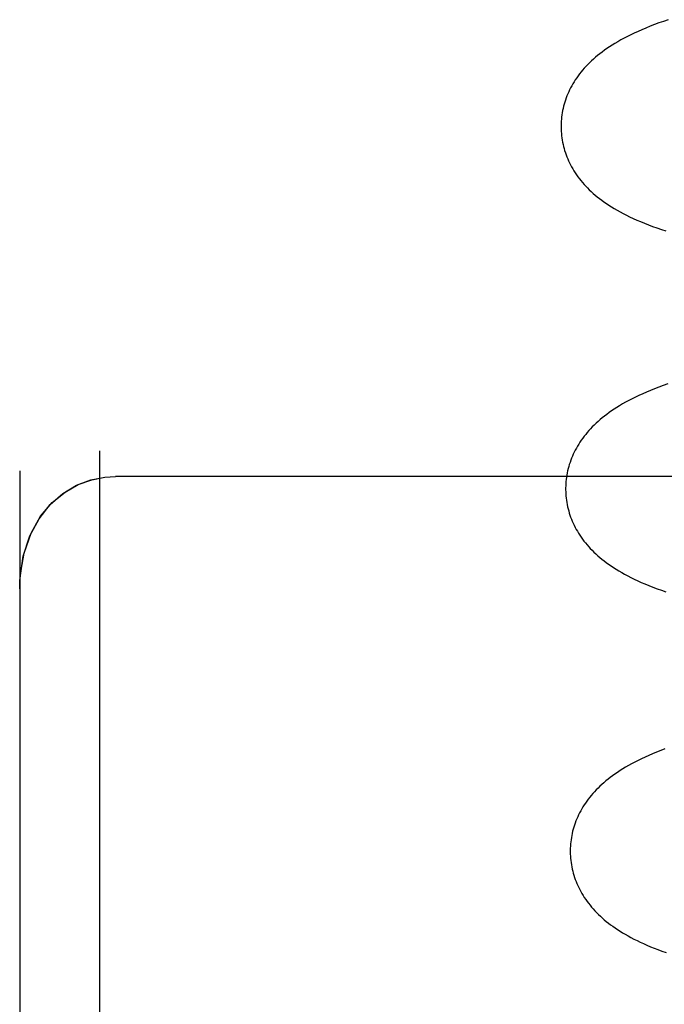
# Model space of a CAD drawing. Header units: inches. Extents: x 0 to 291, y 0 to 188.
# Tile 33 of 94: x 32.77 to 32.871, y 97.827 to 97.981. Entities that reach past the tile are written whole.
import ezdxf

# ---------------------------------------------------------------- set-up
doc = ezdxf.new("R2010")
doc.units = ezdxf.units.IN
doc.header["$LTSCALE"] = 16.01262
doc.header["$MEASUREMENT"] = 0
doc.linetypes.add('HIDDEN', pattern=[0.2, 0.1, -0.1])
doc.layers.add('DEFAULT_2', color=8, linetype='HIDDEN')

msp = doc.modelspace()

# ---------------------------------------------------------------- linework, layer by layer
at = {"layer": 'DEFAULT_2', "color": 8, "linetype": 'HIDDEN'}
for p, q in [((32.78274, 97.91332), (32.78274, 97.65911)), ((32.77024, 97.91018), (32.77024, 97.69036)), ((33.00524, 97.90931), (32.78524, 97.90931))]:
    msp.add_line(p, q, dxfattribs=at)
for points in [[(32.87182, 97.98091), (32.87108, 97.98065), (32.87035, 97.98039), (32.86964, 97.98013), (32.86897, 97.97987), (32.86831, 97.9796), (32.86769, 97.97934), (32.86708, 97.97907), (32.8665, 97.9788), (32.86594, 97.97854), (32.86541, 97.97827), (32.86489, 97.978), (32.8644, 97.97773), (32.86392, 97.97746), (32.86347, 97.97719), (32.86303, 97.97692), (32.86261, 97.97665), (32.86221, 97.97638), (32.86182, 97.97611), (32.86145, 97.97584), (32.8611, 97.97557), (32.86075, 97.97529), (32.86042, 97.97502), (32.8601, 97.97474), (32.85979, 97.97445), (32.85949, 97.97417), (32.8592, 97.97388), (32.85892, 97.97359), (32.85866, 97.9733), (32.8584, 97.973), (32.85815, 97.97271), (32.85792, 97.97241), (32.85769, 97.9721), (32.85747, 97.9718), (32.85726, 97.97149), (32.85707, 97.97118), (32.85688, 97.97087), (32.8567, 97.97056), (32.85653, 97.97024), (32.85637, 97.96992), (32.85622, 97.9696), (32.85608, 97.96928), (32.85594, 97.96896), (32.85582, 97.96864), (32.8557, 97.96831), (32.8556, 97.96799), (32.8555, 97.96766), (32.85541, 97.96733), (32.85533, 97.96699), (32.85526, 97.96666), (32.8552, 97.96633), (32.85515, 97.96599), (32.8551, 97.96565), (32.85507, 97.96532), (32.85504, 97.96498), (32.85503, 97.96464), (32.85502, 97.9643), (32.85502, 97.96401)], [(32.85502, 97.96401), (32.85503, 97.96372), (32.85504, 97.96338), (32.85507, 97.96305), (32.8551, 97.96271), (32.85515, 97.96237), (32.8552, 97.96204), (32.85526, 97.9617), (32.85533, 97.96137), (32.85541, 97.96104), (32.8555, 97.96071), (32.85559, 97.96038), (32.8557, 97.96005), (32.85581, 97.95973), (32.85594, 97.95941), (32.85607, 97.95908), (32.85621, 97.95877), (32.85636, 97.95845), (32.85652, 97.95814), (32.85668, 97.95782), (32.85686, 97.95751), (32.85705, 97.9572), (32.85725, 97.95689), (32.85745, 97.95659), (32.85767, 97.95629), (32.85789, 97.95599), (32.85813, 97.95569), (32.85837, 97.9554), (32.85863, 97.9551), (32.85889, 97.95482), (32.85917, 97.95453), (32.85945, 97.95425), (32.85974, 97.95397), (32.86005, 97.95369), (32.86037, 97.95342), (32.8607, 97.95314), (32.86104, 97.95287), (32.86139, 97.95261), (32.86175, 97.95234), (32.86213, 97.95208), (32.86253, 97.95182), (32.86293, 97.95156), (32.86336, 97.9513), (32.8638, 97.95104), (32.86427, 97.95078), (32.86475, 97.95053), (32.86525, 97.95027), (32.86577, 97.95001), (32.86632, 97.94976), (32.86688, 97.94951), (32.86747, 97.94926), (32.86807, 97.94901), (32.8687, 97.94876), (32.86936, 97.94852), (32.87003, 97.94827), (32.87073, 97.94803), (32.87145, 97.94779)], [(32.87176, 97.92385), (32.87104, 97.92359), (32.87035, 97.92333), (32.86968, 97.92307), (32.86904, 97.92281), (32.86841, 97.92255), (32.86781, 97.92228), (32.86723, 97.92202), (32.86667, 97.92175), (32.86614, 97.92148), (32.86562, 97.92121), (32.86513, 97.92095), (32.86465, 97.92068), (32.86419, 97.92041), (32.86376, 97.92014), (32.86334, 97.91987), (32.86294, 97.9196), (32.86255, 97.91933), (32.86218, 97.91905), (32.86182, 97.91878), (32.86148, 97.91851), (32.86114, 97.91823), (32.86082, 97.91795), (32.86051, 97.91767), (32.86021, 97.91738), (32.85992, 97.91709), (32.85965, 97.9168), (32.85938, 97.91651), (32.85912, 97.91622), (32.85888, 97.91592), (32.85864, 97.91562), (32.85841, 97.91532), (32.85819, 97.91501), (32.85799, 97.9147), (32.85779, 97.91439), (32.8576, 97.91408), (32.85742, 97.91377), (32.85725, 97.91345), (32.85709, 97.91313), (32.85694, 97.91281), (32.8568, 97.91249), (32.85666, 97.91217), (32.85654, 97.91185), (32.85643, 97.91152), (32.85632, 97.9112), (32.85622, 97.91087), (32.85613, 97.91054), (32.85605, 97.9102), (32.85598, 97.90987), (32.85592, 97.90954), (32.85587, 97.9092), (32.85582, 97.90886), (32.85579, 97.90853), (32.85576, 97.90819), (32.85575, 97.90785), (32.85574, 97.90751), (32.85574, 97.90722)], [(32.77024, 97.89171), (32.77028, 97.89302), (32.77081, 97.8968), (32.77184, 97.90001), (32.77327, 97.9027), (32.77502, 97.90491), (32.77701, 97.90665), (32.77916, 97.90793), (32.78138, 97.90877), (32.78355, 97.90921), (32.78524, 97.90931)], [(32.77024, 97.89168), (32.77033, 97.89373), (32.77092, 97.89728), (32.77202, 97.90042), (32.77352, 97.90308), (32.77533, 97.90523), (32.77734, 97.90688), (32.77942, 97.90805), (32.78152, 97.90881), (32.78356, 97.90921)], [(32.85574, 97.90722), (32.85575, 97.90693), (32.85576, 97.90659), (32.85579, 97.90626), (32.85582, 97.90592), (32.85587, 97.90558), (32.85592, 97.90525), (32.85598, 97.90491), (32.85605, 97.90458), (32.85613, 97.90425), (32.85622, 97.90392), (32.85631, 97.90359), (32.85642, 97.90326), (32.85653, 97.90294), (32.85666, 97.90261), (32.85679, 97.90229), (32.85693, 97.90198), (32.85708, 97.90166), (32.85724, 97.90134), (32.8574, 97.90103), (32.85758, 97.90072), (32.85777, 97.90041), (32.85797, 97.9001), (32.85817, 97.8998), (32.85839, 97.8995), (32.85861, 97.8992), (32.85885, 97.8989), (32.85909, 97.89861), (32.85935, 97.89831), (32.85961, 97.89803), (32.85988, 97.89774), (32.86017, 97.89746), (32.86046, 97.89718), (32.86077, 97.8969), (32.86109, 97.89663), (32.86142, 97.89635), (32.86176, 97.89608), (32.86211, 97.89582), (32.86247, 97.89555), (32.86285, 97.89529), (32.86324, 97.89503), (32.86365, 97.89477), (32.86408, 97.89451), (32.86452, 97.89425), (32.86498, 97.89399), (32.86547, 97.89374), (32.86597, 97.89348), (32.86649, 97.89323), (32.86703, 97.89297), (32.86759, 97.89272), (32.86817, 97.89247), (32.86878, 97.89222), (32.86941, 97.89197), (32.87006, 97.89173), (32.87074, 97.89148), (32.87145, 97.89124)], [(32.8713, 97.86663), (32.87063, 97.86637), (32.86999, 97.86612), (32.86936, 97.86586), (32.86876, 97.86559), (32.86818, 97.86533), (32.86762, 97.86507), (32.86708, 97.86481), (32.86656, 97.86454), (32.86606, 97.86427), (32.86559, 97.86401), (32.86513, 97.86374), (32.86469, 97.86348), (32.86426, 97.86321), (32.86386, 97.86294), (32.86347, 97.86268), (32.86309, 97.86241), (32.86273, 97.86214), (32.86239, 97.86187), (32.86205, 97.86159), (32.86173, 97.86132), (32.86141, 97.86104), (32.86111, 97.86076), (32.86082, 97.86048), (32.86054, 97.86019), (32.86027, 97.85991), (32.86001, 97.85962), (32.85976, 97.85933), (32.85952, 97.85903), (32.85929, 97.85873), (32.85907, 97.85843), (32.85885, 97.85813), (32.85865, 97.85783), (32.85846, 97.85752), (32.85827, 97.85721), (32.8581, 97.8569), (32.85793, 97.85659), (32.85778, 97.85627), (32.85763, 97.85596), (32.85749, 97.85564), (32.85736, 97.85532), (32.85724, 97.855), (32.85713, 97.85468), (32.85702, 97.85436), (32.85693, 97.85403), (32.85684, 97.85371), (32.85677, 97.85338), (32.8567, 97.85305), (32.85664, 97.85272), (32.85659, 97.85238), (32.85654, 97.85205), (32.85651, 97.85172), (32.85648, 97.85138), (32.85647, 97.85105), (32.85646, 97.85071), (32.85646, 97.85043)], [(32.85646, 97.85043), (32.85647, 97.85014), (32.85648, 97.8498), (32.85651, 97.84947), (32.85654, 97.84913), (32.85659, 97.84879), (32.85664, 97.84846), (32.8567, 97.84813), (32.85677, 97.84779), (32.85685, 97.84746), (32.85693, 97.84713), (32.85703, 97.84681), (32.85714, 97.84648), (32.85725, 97.84616), (32.85737, 97.84583), (32.8575, 97.84552), (32.85764, 97.8452), (32.85779, 97.84488), (32.85795, 97.84457), (32.85811, 97.84426), (32.85829, 97.84395), (32.85847, 97.84364), (32.85867, 97.84334), (32.85888, 97.84303), (32.85909, 97.84272), (32.85932, 97.84242), (32.85956, 97.84212), (32.85981, 97.84182), (32.86006, 97.84153), (32.86033, 97.84123), (32.86061, 97.84095), (32.86089, 97.84067), (32.86118, 97.84039), (32.86148, 97.84012), (32.86179, 97.83985), (32.86211, 97.83958), (32.86244, 97.83932), (32.86278, 97.83906), (32.86313, 97.83881), (32.86349, 97.83855), (32.86387, 97.8383), (32.86426, 97.83805), (32.86466, 97.8378), (32.86508, 97.83756), (32.86551, 97.83731), (32.86597, 97.83706), (32.86643, 97.83682), (32.86692, 97.83658), (32.86742, 97.83634), (32.86794, 97.8361), (32.86847, 97.83586), (32.86903, 97.83562), (32.8696, 97.83539), (32.8702, 97.83516), (32.87082, 97.83492), (32.87147, 97.83469)]]:
    msp.add_lwpolyline(points, dxfattribs=at)

doc.saveas('drawing.dxf')
